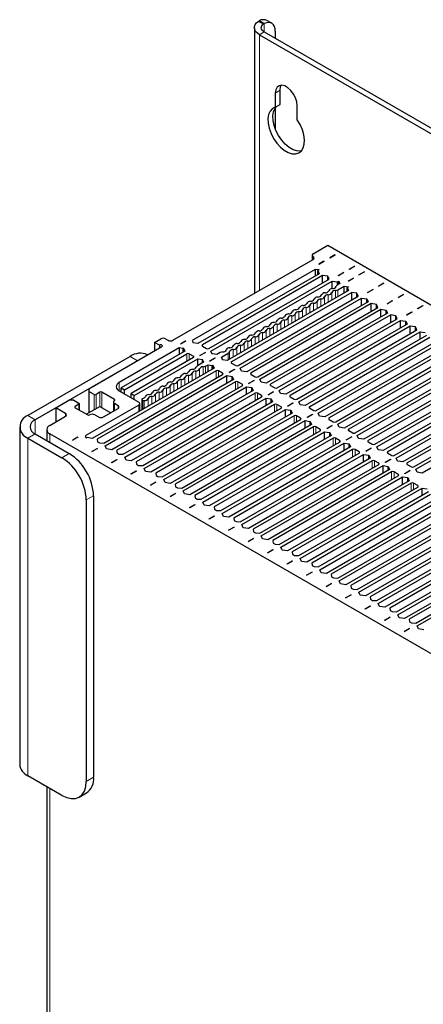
# Paper-space layout 'Blatt2' of a CAD drawing. Header units: millimetres. Extents: x 5 to 418, y 2 to 292.
# Tile 76 of 87: x 242 to 265, y 200 to 257. Entities that reach past the tile are written whole.
import ezdxf

# ---------------------------------------------------------------- set-up
doc = ezdxf.new("R2010")
doc.units = ezdxf.units.MM

psp = doc.layouts.new('Blatt2')

# ---------------------------------------------------------------- linework, layer by layer
at = {"color": 7, "linetype": 'Continuous', "lineweight": 25}
for p, q in [((255.243, 256.627), (255.243, 241.214)), ((255.469, 256.992), (255.536, 257.031)), ((255.779, 256.846), (255.469, 256.992)), ((255.819, 256.868), (255.536, 257.031)), ((255.779, 256.846), (255.819, 256.868)), ((256.248, 256.881), (255.966, 257.044)), ((255.536, 256.219), (309.559, 225.032)), ((255.819, 256.382), (309.842, 225.195)), ((256.456, 256.423), (256.456, 256.015)), ((256.456, 252.83), (256.456, 252.014)), ((256.738, 252.177), (256.738, 252.993)), ((256.456, 252.014), (256.738, 252.177)), ((257.728, 251.279), (257.728, 252.095)), ((256.456, 251.971), (256.456, 250.749)), ((258.648, 243.506), (259.496, 243.996)), ((259.496, 243.996), (305.6, 217.381)), ((259.917, 243.438), (259.613, 243.263)), ((259.931, 243.43), (259.627, 243.255)), ((259.931, 243.43), (259.917, 243.438)), ((259.917, 243.438), (259.917, 243.422)), ((250.516, 238.485), (258.648, 243.179)), ((258.589, 243.424), (258.589, 243.145)), ((259.281, 243.071), (258.976, 242.895)), ((258.976, 242.895), (258.991, 242.887)), ((259.295, 243.063), (258.991, 242.887)), ((259.295, 243.063), (259.281, 243.071)), ((259.281, 243.071), (259.281, 243.055)), ((259.613, 243.263), (259.627, 243.255)), ((258.778, 242.601), (251.637, 238.479)), ((259.008, 242.35), (251.973, 238.289)), ((259.001, 242.567), (258.778, 242.601)), ((258.778, 242.601), (258.778, 242.218)), ((259.001, 242.567), (258.931, 242.526)), ((258.931, 242.526), (259.008, 242.35)), ((258.931, 242.306), (258.931, 242.526)), ((260.108, 242.242), (260.412, 242.418)), ((260.426, 242.41), (260.122, 242.234)), ((260.412, 242.418), (260.426, 242.41)), ((260.412, 242.401), (260.412, 242.418)), ((260.744, 242.61), (261.048, 242.785)), ((260.758, 242.602), (260.744, 242.61)), ((261.062, 242.777), (260.758, 242.602)), ((261.048, 242.785), (261.062, 242.777)), ((261.048, 242.769), (261.048, 242.785)), ((261.31, 242.283), (261.614, 242.459)), ((261.628, 242.45), (261.324, 242.275)), ((261.614, 242.459), (261.628, 242.45)), ((261.614, 242.442), (261.614, 242.459)), ((259.192, 242.244), (252.227, 238.224)), ((252.609, 238.003), (259.574, 242.024)), ((252.722, 237.856), (259.758, 241.918)), ((259.496, 242.199), (259.192, 242.244)), ((259.192, 241.803), (259.192, 242.244)), ((259.574, 242.024), (259.496, 242.199)), ((259.496, 241.979), (259.496, 242.199)), ((259.758, 241.918), (260.062, 241.873)), ((259.758, 241.482), (259.758, 241.918)), ((260.198, 241.772), (260.051, 241.687)), ((260.062, 241.873), (260.133, 241.914)), ((260.062, 241.693), (260.062, 241.873)), ((260.122, 242.234), (260.108, 242.242)), ((260.133, 241.914), (260.198, 241.772)), ((260.133, 241.734), (260.133, 241.914)), ((260.674, 241.916), (260.978, 242.091)), ((260.688, 241.908), (260.674, 241.916)), ((260.992, 242.083), (260.688, 241.908)), ((260.978, 242.091), (260.992, 242.083)), ((260.978, 242.075), (260.978, 242.091)), ((261.324, 242.275), (261.31, 242.283)), ((262.441, 241.63), (262.745, 241.806)), ((262.759, 241.797), (262.455, 241.622)), ((262.745, 241.806), (262.759, 241.797)), ((262.745, 241.789), (262.745, 241.806)), ((260.705, 241.371), (253.67, 237.309)), ((260.889, 241.265), (253.924, 237.244)), ((260.093, 241.417), (260.453, 241.625)), ((260.453, 241.625), (260.698, 241.587)), ((260.453, 241.225), (260.453, 241.625)), ((260.698, 241.587), (260.628, 241.546)), ((260.628, 241.546), (260.705, 241.371)), ((260.628, 241.326), (260.628, 241.546)), ((261.193, 241.22), (260.889, 241.265)), ((260.889, 240.824), (260.889, 241.265)), ((261.271, 241.044), (261.193, 241.22)), ((261.193, 240.999), (261.193, 241.22)), ((261.805, 241.263), (262.109, 241.438)), ((261.819, 241.254), (261.805, 241.263)), ((262.123, 241.43), (261.819, 241.254)), ((262.109, 241.438), (262.123, 241.43)), ((262.109, 241.422), (262.109, 241.438)), ((262.455, 241.622), (262.441, 241.63)), ((263.573, 240.977), (263.877, 241.152)), ((263.891, 241.144), (263.587, 240.969)), ((263.877, 241.152), (263.891, 241.144)), ((263.877, 241.136), (263.877, 241.152)), ((254.306, 237.023), (261.271, 241.044)), ((254.419, 236.876), (261.455, 240.938)), ((261.837, 240.718), (254.801, 236.656)), ((262.021, 240.612), (255.056, 236.591)), ((261.455, 240.938), (261.759, 240.893)), ((261.455, 240.497), (261.455, 240.938)), ((261.759, 240.893), (261.837, 240.718)), ((261.759, 240.673), (261.759, 240.893)), ((262.325, 240.567), (262.021, 240.612)), ((262.021, 240.171), (262.021, 240.612)), ((262.936, 240.609), (263.24, 240.785)), ((262.95, 240.601), (262.936, 240.609)), ((263.254, 240.777), (262.95, 240.601)), ((263.24, 240.785), (263.254, 240.777)), ((263.24, 240.769), (263.24, 240.785)), ((263.587, 240.969), (263.573, 240.977)), ((255.437, 236.37), (262.402, 240.391)), ((255.551, 236.223), (262.586, 240.285)), ((262.968, 240.065), (255.932, 236.003)), ((262.402, 240.391), (262.325, 240.567)), ((262.325, 240.346), (262.325, 240.567)), ((262.586, 240.285), (262.89, 240.24)), ((262.586, 239.844), (262.586, 240.285)), ((262.89, 240.24), (262.968, 240.065)), ((262.89, 240.02), (262.89, 240.24)), ((264.068, 239.956), (264.372, 240.132)), ((264.386, 240.124), (264.082, 239.948)), ((264.372, 240.132), (264.386, 240.124)), ((264.372, 240.116), (264.372, 240.132)), ((264.704, 240.324), (265.008, 240.499)), ((264.718, 240.316), (264.704, 240.324)), ((265.022, 240.491), (264.718, 240.316)), ((265.008, 240.499), (265.022, 240.491)), ((265.008, 240.483), (265.008, 240.499)), ((263.152, 239.958), (256.187, 235.938)), ((256.569, 235.717), (263.534, 239.738)), ((256.682, 235.57), (263.718, 239.632)), ((263.456, 239.913), (263.152, 239.958)), ((263.152, 239.518), (263.152, 239.958)), ((263.534, 239.738), (263.456, 239.913)), ((263.456, 239.693), (263.456, 239.913)), ((263.718, 239.632), (264.022, 239.587)), ((263.718, 239.191), (263.718, 239.632)), ((264.022, 239.587), (264.099, 239.411)), ((264.022, 239.366), (264.022, 239.587)), ((264.082, 239.948), (264.068, 239.956)), ((264.099, 239.411), (257.064, 235.35)), ((264.283, 239.305), (257.318, 235.284)), ((257.7, 235.064), (264.665, 239.085)), ((257.813, 234.917), (264.849, 238.979)), ((264.587, 239.26), (264.283, 239.305)), ((264.283, 238.864), (264.283, 239.305)), ((264.665, 239.085), (264.587, 239.26)), ((264.587, 239.04), (264.587, 239.26)), ((264.849, 238.979), (265.153, 238.934)), ((264.849, 238.538), (264.849, 238.979)), ((249.455, 238.362), (249.809, 238.566)), ((249.738, 238.199), (249.455, 238.362)), ((249.455, 238.362), (249.455, 237.872)), ((250.092, 238.566), (250.233, 238.485)), ((251.255, 238.438), (250.951, 238.262)), ((251.269, 238.43), (250.965, 238.254)), ((251.269, 238.43), (251.255, 238.438)), ((251.255, 238.438), (251.255, 238.421)), ((251.637, 238.479), (251.697, 238.35)), ((251.697, 238.35), (251.669, 238.334)), ((251.973, 238.289), (251.669, 238.334)), ((251.697, 238.35), (251.697, 238.33)), ((265.231, 238.758), (258.195, 234.697)), ((265.415, 238.652), (258.45, 234.631)), ((258.832, 234.411), (265.797, 238.432)), ((258.945, 234.264), (265.98, 238.326)), ((245.651, 235.676), (249.88, 238.117)), ((250.88, 238.042), (247.405, 236.036)), ((251.209, 237.848), (247.525, 235.721)), ((249.738, 238.199), (249.738, 238.036)), ((251.103, 238.007), (250.88, 238.042)), ((250.88, 238.042), (250.88, 237.658)), ((250.951, 238.262), (250.965, 238.254)), ((251.131, 238.023), (251.103, 238.007)), ((251.103, 238.007), (251.103, 237.787)), ((251.131, 238.023), (251.209, 237.848)), ((251.131, 237.803), (251.131, 238.023)), ((252.082, 237.609), (252.386, 237.785)), ((252.4, 237.777), (252.096, 237.601)), ((252.227, 238.142), (252.468, 238.003)), ((252.386, 237.785), (252.4, 237.777)), ((252.386, 237.768), (252.386, 237.785)), ((252.8, 237.681), (252.722, 237.856)), ((253.263, 237.768), (253.073, 237.659)), ((253.328, 237.512), (253.729, 237.744)), ((266.362, 238.105), (259.326, 234.044)), ((266.546, 237.999), (259.581, 233.978)), ((259.963, 233.758), (266.928, 237.779)), ((248.041, 237.546), (242.101, 234.117)), ((248.465, 237.301), (242.526, 233.872)), ((247.709, 235.615), (251.322, 237.701)), ((251.704, 237.481), (248.091, 235.395)), ((248.274, 235.289), (251.958, 237.415)), ((249.051, 237.639), (249.041, 237.645)), ((251.463, 237.701), (251.704, 237.562)), ((252.3, 237.212), (251.942, 237.006)), ((251.958, 237.415), (252.262, 237.37)), ((251.958, 237.015), (251.958, 237.415)), ((252.096, 237.601), (252.082, 237.609)), ((252.262, 237.37), (252.234, 237.354)), ((252.234, 237.354), (252.3, 237.212)), ((252.234, 237.174), (252.234, 237.354)), ((252.648, 237.283), (252.952, 237.458)), ((252.662, 237.274), (252.648, 237.283)), ((252.966, 237.45), (252.662, 237.274)), ((252.828, 237.697), (252.8, 237.681)), ((253.073, 237.659), (252.828, 237.697)), ((252.952, 237.458), (252.966, 237.45)), ((252.952, 237.442), (252.952, 237.458)), ((253.394, 237.37), (253.328, 237.512)), ((253.366, 237.354), (253.394, 237.37)), ((253.67, 237.309), (253.366, 237.354)), ((253.394, 237.35), (253.394, 237.37)), ((253.924, 237.162), (254.165, 237.023)), ((260.076, 233.611), (267.112, 237.672)), ((267.494, 237.452), (260.458, 233.39)), ((267.677, 237.346), (260.712, 233.325)), ((252.906, 236.868), (245.842, 232.79)), ((253.019, 236.721), (246.125, 232.741)), ((252.411, 236.983), (252.555, 237.065)), ((252.555, 237.065), (252.8, 237.027)), ((252.555, 236.666), (252.555, 237.065)), ((252.8, 237.027), (252.828, 237.044)), ((252.8, 236.807), (252.8, 237.027)), ((252.828, 237.044), (252.906, 236.868)), ((252.828, 236.823), (252.828, 237.044)), ((253.401, 236.583), (253.161, 236.721)), ((253.779, 236.629), (254.083, 236.805)), ((253.793, 236.621), (253.779, 236.629)), ((254.097, 236.797), (253.793, 236.621)), ((254.083, 236.805), (254.097, 236.797)), ((254.083, 236.789), (254.083, 236.805)), ((254.497, 236.701), (254.419, 236.876)), ((254.801, 236.656), (254.497, 236.701)), ((261.094, 233.105), (268.059, 237.125)), ((261.207, 232.958), (268.243, 237.019)), ((268.625, 236.799), (261.589, 232.737)), ((268.809, 236.693), (261.844, 232.672)), ((246.507, 232.521), (253.401, 236.501)), ((246.591, 232.358), (253.655, 236.436)), ((254.037, 236.215), (246.973, 232.137)), ((254.15, 236.068), (247.256, 232.088)), ((253.655, 236.436), (253.96, 236.391)), ((253.655, 235.995), (253.655, 236.436)), ((253.96, 236.391), (254.037, 236.215)), ((253.96, 236.17), (253.96, 236.391)), ((254.532, 235.929), (254.292, 236.068)), ((254.911, 235.976), (255.215, 236.152)), ((255.229, 236.144), (254.925, 235.968)), ((255.056, 236.509), (255.296, 236.37)), ((255.215, 236.152), (255.229, 236.144)), ((255.215, 236.136), (255.215, 236.152)), ((255.628, 236.048), (255.551, 236.223)), ((255.932, 236.003), (255.628, 236.048)), ((262.226, 232.452), (269.191, 236.472)), ((262.339, 232.305), (269.374, 236.366)), ((269.756, 236.146), (262.721, 232.084)), ((269.94, 236.04), (262.975, 232.019)), ((245.651, 235.676), (245.651, 235.513)), ((245.948, 235.342), (245.651, 235.513)), ((245.651, 235.513), (245.651, 234.288)), ((246.287, 235.472), (246.061, 235.342)), ((247.136, 235.048), (246.401, 235.472)), ((247.405, 235.546), (248.536, 234.893)), ((247.525, 235.721), (247.709, 235.615)), ((247.525, 235.476), (247.525, 235.721)), ((247.638, 231.868), (254.532, 235.848)), ((247.709, 235.37), (247.709, 235.615)), ((247.723, 231.705), (254.787, 235.782)), ((255.169, 235.562), (248.105, 231.484)), ((254.787, 235.782), (255.091, 235.738)), ((254.787, 235.342), (254.787, 235.782)), ((254.925, 235.968), (254.911, 235.976)), ((255.091, 235.738), (255.169, 235.562)), ((255.091, 235.517), (255.091, 235.738)), ((256.042, 235.323), (256.346, 235.499)), ((256.36, 235.491), (256.056, 235.315)), ((256.187, 235.856), (256.427, 235.717)), ((256.346, 235.499), (256.36, 235.491)), ((256.346, 235.482), (256.346, 235.499)), ((256.76, 235.395), (256.682, 235.57)), ((263.357, 231.798), (270.322, 235.819)), ((263.47, 231.651), (270.506, 235.713)), ((270.888, 235.493), (263.852, 231.431)), ((243.728, 234.566), (244.491, 235.007)), ((244.774, 235.007), (244.491, 235.007)), ((244.774, 235.007), (245.071, 234.835)), ((247.063, 234.893), (247.063, 234.369)), ((247.122, 234.974), (247.136, 234.982)), ((248.091, 235.395), (248.274, 235.289)), ((248.091, 235.15), (248.091, 235.395)), ((248.274, 235.044), (248.274, 235.289)), ((255.282, 235.415), (248.388, 231.435)), ((248.724, 235.053), (248.724, 234.454)), ((248.753, 235.012), (248.778, 234.998)), ((248.769, 231.215), (255.664, 235.195)), ((248.854, 231.051), (255.918, 235.129)), ((256.3, 234.909), (249.236, 230.831)), ((255.664, 235.276), (255.423, 235.415)), ((255.918, 235.129), (256.222, 235.084)), ((255.918, 234.688), (255.918, 235.129)), ((256.056, 235.315), (256.042, 235.323)), ((256.222, 235.084), (256.3, 234.909)), ((256.222, 234.864), (256.222, 235.084)), ((257.064, 235.35), (256.76, 235.395)), ((257.318, 235.203), (257.559, 235.064)), ((257.891, 234.742), (257.813, 234.917)), ((271.072, 235.387), (264.107, 231.366)), ((264.488, 231.145), (271.453, 235.166)), ((264.601, 230.998), (271.637, 235.06)), ((244.293, 234.239), (243.728, 234.566)), ((243.728, 234.566), (243.728, 233.75)), ((245.071, 234.77), (244.845, 234.639)), ((244.845, 234.574), (245.58, 234.15)), ((245.095, 234.43), (245.095, 234.803)), ((248.536, 234.729), (245.436, 232.94)), ((245.496, 234.199), (246.273, 234.648)), ((246.273, 234.648), (246.91, 234.28)), ((246.485, 234.035), (247.334, 234.525)), ((247.334, 234.688), (247.122, 234.811)), ((248.595, 234.379), (248.595, 234.811)), ((256.413, 234.762), (249.519, 230.782)), ((249.901, 230.562), (256.795, 234.542)), ((249.986, 230.398), (257.05, 234.476)), ((256.795, 234.623), (256.555, 234.762)), ((257.05, 234.476), (257.354, 234.431)), ((257.05, 234.035), (257.05, 234.476)), ((257.173, 234.67), (257.477, 234.846)), ((257.187, 234.662), (257.173, 234.67)), ((257.492, 234.837), (257.187, 234.662)), ((257.354, 234.431), (257.431, 234.256)), ((257.354, 234.211), (257.354, 234.431)), ((257.477, 234.846), (257.492, 234.837)), ((257.477, 234.829), (257.477, 234.846)), ((258.195, 234.697), (257.891, 234.742)), ((258.45, 234.55), (258.69, 234.411)), ((272.019, 234.84), (264.983, 230.778)), ((243.374, 233.546), (244.293, 234.076)), ((245.693, 234.15), (245.708, 234.158)), ((245.99, 234.158), (246.203, 234.035)), ((257.431, 234.256), (250.367, 230.178)), ((257.545, 234.109), (250.65, 230.129)), ((251.032, 229.908), (257.926, 233.888)), ((251.117, 229.745), (258.181, 233.823)), ((257.926, 233.97), (257.686, 234.109)), ((258.181, 233.823), (258.485, 233.778)), ((258.181, 233.382), (258.181, 233.823)), ((258.305, 234.017), (258.609, 234.193)), ((258.319, 234.009), (258.305, 234.017)), ((258.623, 234.184), (258.319, 234.009)), ((258.485, 233.778), (258.563, 233.603)), ((258.485, 233.558), (258.485, 233.778)), ((258.609, 234.193), (258.623, 234.184)), ((258.609, 234.176), (258.609, 234.193)), ((259.022, 234.088), (258.945, 234.264)), ((259.326, 234.044), (259.022, 234.088)), ((259.581, 233.897), (259.821, 233.758)), ((241.633, 233.464), (241.633, 213.867)), ((243.198, 233.301), (243.198, 232.667)), ((258.563, 233.603), (251.499, 229.525)), ((258.676, 233.456), (251.782, 229.476)), ((252.163, 229.255), (259.058, 233.235)), ((252.248, 229.092), (259.312, 233.17)), ((259.058, 233.317), (258.817, 233.456)), ((259.312, 233.17), (259.616, 233.125)), ((259.312, 232.729), (259.312, 233.17)), ((259.436, 233.364), (259.74, 233.539)), ((259.45, 233.356), (259.436, 233.364)), ((259.754, 233.531), (259.45, 233.356)), ((259.74, 233.539), (259.754, 233.531)), ((259.74, 233.523), (259.74, 233.539)), ((260.154, 233.435), (260.076, 233.611)), ((260.458, 233.39), (260.154, 233.435)), ((260.712, 233.243), (260.953, 233.105)), ((242.101, 232.811), (244.081, 231.668)), ((242.526, 233.056), (244.506, 231.913)), ((286.649, 208.074), (243.374, 233.056)), ((244.997, 232.866), (244.693, 232.69)), ((244.693, 232.69), (244.707, 232.682)), ((245.011, 232.858), (244.707, 232.682)), ((245.011, 232.858), (244.997, 232.866)), ((244.997, 232.866), (244.997, 232.85)), ((245.436, 232.94), (245.495, 232.811)), ((245.538, 232.835), (245.495, 232.811)), ((245.842, 232.79), (245.538, 232.835)), ((246.125, 232.741), (246.146, 232.598)), ((246.146, 232.598), (246.259, 232.533)), ((259.694, 232.95), (252.63, 228.872)), ((259.807, 232.803), (252.913, 228.823)), ((253.295, 228.602), (260.189, 232.582)), ((259.616, 233.125), (259.694, 232.95)), ((259.616, 232.905), (259.616, 233.125)), ((260.189, 232.664), (259.949, 232.803)), ((260.567, 232.711), (260.872, 232.886)), ((260.582, 232.703), (260.567, 232.711)), ((260.886, 232.878), (260.582, 232.703)), ((260.872, 232.886), (260.886, 232.878)), ((260.872, 232.87), (260.872, 232.886)), ((261.285, 232.782), (261.207, 232.958)), ((261.589, 232.737), (261.285, 232.782)), ((261.844, 232.59), (262.084, 232.452)), ((245.824, 232.037), (246.128, 232.213)), ((245.838, 232.029), (245.824, 232.037)), ((246.142, 232.205), (245.838, 232.029)), ((246.128, 232.213), (246.142, 232.205)), ((246.128, 232.196), (246.128, 232.213)), ((246.259, 232.533), (246.507, 232.521)), ((246.669, 232.182), (246.591, 232.358)), ((246.973, 232.137), (246.669, 232.182)), ((247.256, 232.088), (247.277, 231.945)), ((253.38, 228.439), (260.444, 232.517)), ((260.826, 232.296), (253.762, 228.218)), ((260.939, 232.149), (254.044, 228.169)), ((260.444, 232.517), (260.748, 232.472)), ((260.444, 232.076), (260.444, 232.517)), ((260.748, 232.472), (260.826, 232.296)), ((260.748, 232.251), (260.748, 232.472)), ((261.321, 232.011), (261.08, 232.149)), ((261.699, 232.058), (262.003, 232.233)), ((261.713, 232.049), (261.699, 232.058)), ((262.017, 232.225), (261.713, 232.049)), ((262.003, 232.233), (262.017, 232.225)), ((262.003, 232.217), (262.003, 232.233)), ((262.417, 232.129), (262.339, 232.305)), ((262.721, 232.084), (262.417, 232.129)), ((246.956, 231.384), (247.26, 231.56)), ((247.274, 231.551), (246.97, 231.376)), ((247.26, 231.56), (247.274, 231.551)), ((247.26, 231.543), (247.26, 231.56)), ((247.277, 231.945), (247.391, 231.88)), ((247.391, 231.88), (247.638, 231.868)), ((247.801, 231.529), (247.723, 231.705)), ((248.105, 231.484), (247.801, 231.529)), ((248.388, 231.435), (248.409, 231.292)), ((254.426, 227.949), (261.321, 231.929)), ((254.511, 227.786), (261.575, 231.864)), ((261.957, 231.643), (254.893, 227.565)), ((262.07, 231.496), (255.176, 227.516)), ((261.575, 231.864), (261.879, 231.819)), ((261.575, 231.423), (261.575, 231.864)), ((261.879, 231.819), (261.957, 231.643)), ((261.879, 231.598), (261.879, 231.819)), ((262.452, 231.358), (262.211, 231.496)), ((262.83, 231.404), (263.134, 231.58)), ((263.148, 231.572), (262.844, 231.396)), ((262.975, 231.937), (263.216, 231.798)), ((263.134, 231.58), (263.148, 231.572)), ((263.134, 231.564), (263.134, 231.58)), ((263.548, 231.476), (263.47, 231.651)), ((263.852, 231.431), (263.548, 231.476)), ((246.97, 231.376), (246.956, 231.384)), ((248.087, 230.731), (248.391, 230.906)), ((248.405, 230.898), (248.101, 230.723)), ((248.391, 230.906), (248.405, 230.898)), ((248.391, 230.89), (248.391, 230.906)), ((248.409, 231.292), (248.522, 231.227)), ((248.522, 231.227), (248.769, 231.215)), ((248.932, 230.876), (248.854, 231.051)), ((249.236, 230.831), (248.932, 230.876)), ((255.558, 227.296), (262.452, 231.276)), ((255.642, 227.133), (262.706, 231.211)), ((263.088, 230.99), (256.024, 226.912)), ((262.706, 231.211), (263.011, 231.166)), ((262.706, 230.77), (262.706, 231.211)), ((262.844, 231.396), (262.83, 231.404)), ((263.011, 231.166), (263.088, 230.99)), ((263.011, 230.945), (263.011, 231.166)), ((263.962, 230.751), (264.266, 230.927)), ((264.28, 230.919), (263.976, 230.743)), ((264.107, 231.284), (264.347, 231.145)), ((264.266, 230.927), (264.28, 230.919)), ((264.266, 230.911), (264.266, 230.927)), ((264.679, 230.823), (264.601, 230.998)), ((248.101, 230.723), (248.087, 230.731)), ((249.519, 230.782), (249.54, 230.639)), ((249.54, 230.639), (249.653, 230.574)), ((249.653, 230.574), (249.901, 230.562)), ((250.063, 230.223), (249.986, 230.398)), ((263.201, 230.843), (256.307, 226.863)), ((256.689, 226.643), (263.583, 230.623)), ((256.774, 226.479), (263.838, 230.557)), ((264.22, 230.337), (257.156, 226.259)), ((263.583, 230.704), (263.343, 230.843)), ((263.838, 230.557), (264.142, 230.513)), ((263.838, 230.117), (263.838, 230.557)), ((263.976, 230.743), (263.962, 230.751)), ((264.142, 230.513), (264.22, 230.337)), ((264.142, 230.292), (264.142, 230.513)), ((264.983, 230.778), (264.679, 230.823)), ((249.218, 230.078), (249.522, 230.253)), ((249.233, 230.07), (249.218, 230.078)), ((249.537, 230.245), (249.233, 230.07)), ((249.522, 230.253), (249.537, 230.245)), ((249.522, 230.237), (249.522, 230.253)), ((250.367, 230.178), (250.063, 230.223)), ((250.65, 230.129), (250.671, 229.986)), ((250.671, 229.986), (250.785, 229.921)), ((250.785, 229.921), (251.032, 229.908)), ((251.195, 229.57), (251.117, 229.745)), ((264.333, 230.19), (257.439, 226.21)), ((257.82, 225.99), (264.715, 229.97)), ((257.905, 225.826), (264.969, 229.904)), ((264.715, 230.051), (264.474, 230.19)), ((264.969, 229.904), (265.273, 229.859)), ((264.969, 229.463), (264.969, 229.904)), ((245.495, 229.218), (245.495, 212.887)), ((245.92, 229.463), (245.92, 213.132)), ((250.35, 229.425), (250.654, 229.6)), ((250.364, 229.417), (250.35, 229.425)), ((250.668, 229.592), (250.364, 229.417)), ((250.654, 229.6), (250.668, 229.592)), ((250.654, 229.584), (250.654, 229.6)), ((251.499, 229.525), (251.195, 229.57)), ((251.782, 229.476), (251.803, 229.333)), ((251.803, 229.333), (251.916, 229.268)), ((251.916, 229.268), (252.163, 229.255)), ((265.351, 229.684), (258.287, 225.606)), ((265.464, 229.537), (258.57, 225.557)), ((258.952, 225.337), (265.846, 229.317)), ((259.037, 225.173), (266.101, 229.251)), ((251.481, 228.772), (251.785, 228.947)), ((251.495, 228.763), (251.481, 228.772)), ((251.799, 228.939), (251.495, 228.763)), ((251.785, 228.947), (251.799, 228.939)), ((251.785, 228.931), (251.785, 228.947)), ((252.326, 228.916), (252.248, 229.092)), ((252.63, 228.872), (252.326, 228.916)), ((252.913, 228.823), (252.934, 228.68)), ((252.934, 228.68), (253.047, 228.614)), ((253.047, 228.614), (253.295, 228.602)), ((266.482, 229.031), (259.418, 224.953)), ((266.596, 228.884), (259.701, 224.904)), ((260.083, 224.683), (266.977, 228.663)), ((260.168, 224.52), (267.232, 228.598)), ((252.613, 228.118), (252.917, 228.294)), ((252.627, 228.11), (252.613, 228.118)), ((252.931, 228.286), (252.627, 228.11)), ((252.917, 228.294), (252.931, 228.286)), ((252.917, 228.278), (252.917, 228.294)), ((253.457, 228.263), (253.38, 228.439)), ((253.762, 228.218), (253.457, 228.263)), ((254.044, 228.169), (254.066, 228.027)), ((254.066, 228.027), (254.179, 227.961)), ((267.614, 228.378), (260.55, 224.3)), ((267.727, 228.231), (260.833, 224.251)), ((261.214, 224.03), (268.109, 228.01)), ((253.744, 227.465), (254.048, 227.641)), ((253.758, 227.457), (253.744, 227.465)), ((254.062, 227.633), (253.758, 227.457)), ((254.048, 227.641), (254.062, 227.633)), ((254.048, 227.625), (254.048, 227.641)), ((254.179, 227.961), (254.426, 227.949)), ((254.589, 227.61), (254.511, 227.786)), ((254.893, 227.565), (254.589, 227.61)), ((255.176, 227.516), (255.197, 227.373)), ((261.299, 223.867), (268.363, 227.945)), ((268.745, 227.725), (261.681, 223.647)), ((268.858, 227.578), (261.964, 223.598)), ((254.875, 226.812), (255.179, 226.988)), ((255.193, 226.98), (254.889, 226.804)), ((255.179, 226.988), (255.193, 226.98)), ((255.179, 226.971), (255.179, 226.988)), ((255.197, 227.373), (255.31, 227.308)), ((255.31, 227.308), (255.558, 227.296)), ((255.72, 226.957), (255.642, 227.133)), ((256.024, 226.912), (255.72, 226.957)), ((256.307, 226.863), (256.328, 226.72)), ((262.346, 223.377), (269.24, 227.357)), ((262.431, 223.214), (269.495, 227.292)), ((269.877, 227.071), (262.813, 222.993)), ((269.99, 226.924), (263.095, 222.944)), ((254.889, 226.804), (254.875, 226.812)), ((256.007, 226.159), (256.311, 226.335)), ((256.325, 226.326), (256.021, 226.151)), ((256.311, 226.335), (256.325, 226.326)), ((256.311, 226.318), (256.311, 226.335)), ((256.328, 226.72), (256.441, 226.655)), ((256.441, 226.655), (256.689, 226.643)), ((256.852, 226.304), (256.774, 226.479)), ((257.156, 226.259), (256.852, 226.304)), ((263.477, 222.724), (270.371, 226.704)), ((263.562, 222.561), (270.626, 226.639)), ((271.008, 226.418), (263.944, 222.34)), ((256.021, 226.151), (256.007, 226.159)), ((257.439, 226.21), (257.46, 226.067)), ((257.46, 226.067), (257.573, 226.002)), ((257.573, 226.002), (257.82, 225.99)), ((257.983, 225.651), (257.905, 225.826)), ((271.121, 226.271), (264.227, 222.291)), ((264.609, 222.071), (271.503, 226.051)), ((264.693, 221.908), (271.757, 225.986)), ((257.138, 225.506), (257.442, 225.681)), ((257.152, 225.498), (257.138, 225.506)), ((257.456, 225.673), (257.152, 225.498)), ((257.442, 225.681), (257.456, 225.673)), ((257.442, 225.665), (257.442, 225.681)), ((258.287, 225.606), (257.983, 225.651)), ((258.57, 225.557), (258.591, 225.414)), ((258.591, 225.414), (258.704, 225.349)), ((258.704, 225.349), (258.952, 225.337)), ((259.114, 224.998), (259.037, 225.173)), ((258.269, 224.853), (258.573, 225.028)), ((258.284, 224.845), (258.269, 224.853)), ((258.588, 225.02), (258.284, 224.845)), ((258.573, 225.028), (258.588, 225.02)), ((258.573, 225.012), (258.573, 225.028)), ((259.418, 224.953), (259.114, 224.998)), ((259.701, 224.904), (259.722, 224.761)), ((259.722, 224.761), (259.836, 224.696)), ((259.836, 224.696), (260.083, 224.683)), ((259.401, 224.2), (259.705, 224.375)), ((259.415, 224.192), (259.401, 224.2)), ((259.719, 224.367), (259.415, 224.192)), ((259.705, 224.375), (259.719, 224.367)), ((259.705, 224.359), (259.705, 224.375)), ((260.246, 224.345), (260.168, 224.52)), ((260.55, 224.3), (260.246, 224.345)), ((260.833, 224.251), (260.854, 224.108)), ((260.854, 224.108), (260.967, 224.043)), ((260.967, 224.043), (261.214, 224.03)), ((260.532, 223.547), (260.836, 223.722)), ((260.546, 223.538), (260.532, 223.547)), ((260.85, 223.714), (260.546, 223.538)), ((260.836, 223.722), (260.85, 223.714)), ((260.836, 223.706), (260.836, 223.722)), ((261.377, 223.691), (261.299, 223.867)), ((261.681, 223.647), (261.377, 223.691)), ((261.964, 223.598), (261.985, 223.455)), ((261.985, 223.455), (262.098, 223.389)), ((261.663, 222.893), (261.968, 223.069)), ((261.678, 222.885), (261.663, 222.893)), ((261.982, 223.061), (261.678, 222.885)), ((261.968, 223.069), (261.982, 223.061)), ((261.968, 223.053), (261.968, 223.069)), ((262.098, 223.389), (262.346, 223.377)), ((262.508, 223.038), (262.431, 223.214)), ((262.813, 222.993), (262.508, 223.038)), ((263.095, 222.944), (263.117, 222.802)), ((262.795, 222.24), (263.099, 222.416)), ((263.113, 222.408), (262.809, 222.232)), ((263.099, 222.416), (263.113, 222.408)), ((263.099, 222.399), (263.099, 222.416)), ((263.117, 222.802), (263.23, 222.736)), ((263.23, 222.736), (263.477, 222.724)), ((263.64, 222.385), (263.562, 222.561)), ((263.944, 222.34), (263.64, 222.385)), ((264.227, 222.291), (264.248, 222.148)), ((262.809, 222.232), (262.795, 222.24)), ((263.926, 221.587), (264.23, 221.763)), ((264.244, 221.755), (263.94, 221.579)), ((264.23, 221.763), (264.244, 221.755)), ((264.23, 221.746), (264.23, 221.763)), ((264.248, 222.148), (264.361, 222.083)), ((264.361, 222.083), (264.609, 222.071)), ((264.771, 221.732), (264.693, 221.908)), ((265.075, 221.687), (264.771, 221.732)), ((263.94, 221.579), (263.926, 221.587)), ((244.081, 212.071), (242.101, 213.214)), ((243.198, 212.58), (243.198, 156.729)), ((245.081, 211.972), (245.505, 212.217))]:
    psp.add_line(p, q, dxfattribs=at)
at = {"color": 7, "linetype": 'Continuous', "lineweight": 18}
for p, q in [((255.819, 256.382), (255.819, 256.868)), ((255.536, 256.219), (255.819, 256.382)), ((255.536, 241.383), (255.536, 256.219)), ((256.456, 252.83), (256.738, 252.993)), ((258.648, 243.179), (258.648, 243.342)), ((259.74, 240.813), (259.74, 241.254)), ((259.952, 240.936), (259.952, 241.377)), ((260.093, 241.018), (260.093, 241.417)), ((258.679, 240.201), (258.679, 240.642)), ((258.891, 240.324), (258.891, 240.764)), ((259.103, 240.446), (259.103, 240.887)), ((259.315, 240.568), (259.315, 241.009)), ((259.528, 240.691), (259.528, 241.132)), ((257.618, 239.589), (257.618, 240.03)), ((257.831, 239.711), (257.831, 240.152)), ((258.043, 239.834), (258.043, 240.275)), ((258.255, 239.956), (258.255, 240.397)), ((258.467, 240.079), (258.467, 240.519)), ((256.77, 239.099), (256.77, 239.54)), ((256.982, 239.221), (256.982, 239.662)), ((257.194, 239.344), (257.194, 239.785)), ((257.406, 239.466), (257.406, 239.907)), ((255.709, 238.487), (255.709, 238.927)), ((255.921, 238.609), (255.921, 239.05)), ((256.134, 238.732), (256.134, 239.172)), ((256.346, 238.854), (256.346, 239.295)), ((256.558, 238.976), (256.558, 239.417)), ((254.649, 237.874), (254.649, 238.315)), ((254.861, 237.997), (254.861, 238.438)), ((255.073, 238.119), (255.073, 238.56)), ((255.285, 238.242), (255.285, 238.683)), ((255.497, 238.364), (255.497, 238.805)), ((252.227, 238.142), (252.227, 238.224)), ((253.729, 237.344), (253.729, 237.744)), ((253.8, 237.384), (253.8, 237.825)), ((254.012, 237.507), (254.012, 237.948)), ((254.224, 237.629), (254.224, 238.07)), ((254.436, 237.752), (254.436, 238.193)), ((248.465, 237.301), (248.041, 237.546)), ((251.322, 237.26), (251.322, 237.701)), ((251.463, 237.342), (251.463, 237.701)), ((251.704, 237.481), (251.704, 237.562)), ((253.924, 237.162), (253.924, 237.244)), ((251.633, 236.134), (251.633, 236.574)), ((251.845, 236.256), (251.845, 236.697)), ((252.057, 236.378), (252.057, 236.819)), ((252.27, 236.501), (252.27, 236.942)), ((252.411, 236.583), (252.411, 236.983)), ((253.019, 236.28), (253.019, 236.721)), ((253.161, 236.362), (253.161, 236.721)), ((253.401, 236.501), (253.401, 236.583)), ((255.056, 236.509), (255.056, 236.591)), ((247.405, 236.036), (247.405, 235.546)), ((250.785, 235.644), (250.785, 236.085)), ((250.997, 235.766), (250.997, 236.207)), ((251.209, 235.889), (251.209, 236.329)), ((251.421, 236.011), (251.421, 236.452)), ((254.15, 235.627), (254.15, 236.068)), ((254.292, 235.709), (254.292, 236.068)), ((246.287, 234.639), (246.287, 235.472)), ((246.401, 235.472), (246.401, 234.574)), ((249.724, 235.031), (249.724, 235.472)), ((249.936, 235.154), (249.936, 235.595)), ((250.148, 235.276), (250.148, 235.717)), ((250.36, 235.399), (250.36, 235.84)), ((250.572, 235.521), (250.572, 235.962)), ((254.532, 235.848), (254.532, 235.929)), ((256.187, 235.856), (256.187, 235.938)), ((245.948, 234.46), (245.948, 235.342)), ((246.061, 235.342), (246.061, 234.525)), ((247.136, 234.982), (247.136, 235.048)), ((248.753, 234.471), (248.753, 235.012)), ((248.778, 234.485), (248.778, 234.998)), ((248.853, 234.529), (248.853, 234.981)), ((249.088, 234.664), (249.088, 235.105)), ((249.3, 234.786), (249.3, 235.227)), ((249.512, 234.909), (249.512, 235.35)), ((255.282, 234.974), (255.282, 235.415)), ((255.423, 235.056), (255.423, 235.415)), ((255.664, 235.195), (255.664, 235.276)), ((257.318, 235.203), (257.318, 235.284)), ((244.845, 234.639), (244.845, 234.574)), ((245.071, 234.444), (245.071, 234.77)), ((247.122, 234.811), (247.122, 234.403)), ((247.334, 234.525), (247.334, 234.688)), ((248.536, 234.346), (248.536, 234.729)), ((256.413, 234.321), (256.413, 234.762)), ((256.555, 234.403), (256.555, 234.762)), ((256.795, 234.542), (256.795, 234.623)), ((258.45, 234.55), (258.45, 234.631)), ((242.526, 233.872), (242.101, 234.117)), ((242.526, 233.056), (242.526, 233.872)), ((244.293, 234.076), (244.293, 234.239)), ((257.545, 233.668), (257.545, 234.109)), ((257.686, 233.75), (257.686, 234.109)), ((257.926, 233.888), (257.926, 233.97)), ((259.581, 233.897), (259.581, 233.978)), ((258.676, 233.015), (258.676, 233.456)), ((258.817, 233.096), (258.817, 233.456)), ((259.058, 233.235), (259.058, 233.317)), ((260.712, 233.243), (260.712, 233.325)), ((242.526, 233.056), (242.101, 232.811)), ((242.101, 213.214), (242.101, 232.811)), ((243.374, 233.056), (243.374, 232.566)), ((259.807, 232.362), (259.807, 232.803)), ((259.949, 232.443), (259.949, 232.803)), ((260.189, 232.582), (260.189, 232.664)), ((261.844, 232.59), (261.844, 232.672)), ((260.939, 231.709), (260.939, 232.149)), ((261.08, 231.79), (261.08, 232.149)), ((261.321, 231.929), (261.321, 232.011)), ((262.975, 231.937), (262.975, 232.019)), ((244.081, 231.668), (244.506, 231.913)), ((262.07, 231.055), (262.07, 231.496)), ((262.211, 231.137), (262.211, 231.496)), ((262.452, 231.276), (262.452, 231.358)), ((264.107, 231.284), (264.107, 231.366)), ((263.201, 230.402), (263.201, 230.843)), ((263.343, 230.484), (263.343, 230.843)), ((263.583, 230.623), (263.583, 230.704)), ((264.333, 229.749), (264.333, 230.19)), ((264.474, 229.831), (264.474, 230.19)), ((264.715, 229.97), (264.715, 230.051)), ((245.92, 229.463), (245.495, 229.218)), ((245.495, 212.887), (245.92, 213.132)), ((243.374, 212.479), (243.374, 156.628))]:
    psp.add_line(p, q, dxfattribs=at)
at = {"color": 7, "linetype": 'Continuous', "lineweight": 25, "flags": 128}
for points in [[(255.536, 256.219), (255.419, 256.3), (255.329, 256.393), (255.271, 256.493), (255.245, 256.598), (255.252, 256.704), (255.294, 256.807), (255.367, 256.904), (255.469, 256.992)], [(255.819, 256.382), (255.749, 256.431), (255.695, 256.486), (255.66, 256.547), (255.644, 256.61), (255.649, 256.673), (255.674, 256.735), (255.717, 256.793), (255.779, 256.846)], [(256.456, 256.423), (256.444, 256.565), (256.408, 256.689), (256.351, 256.79), (256.273, 256.865), (256.177, 256.911), (256.067, 256.927), (255.947, 256.913), (255.819, 256.868)], [(257.728, 252.095), (257.703, 252.317), (257.627, 252.551), (257.509, 252.778), (257.356, 252.979), (257.183, 253.138), (257.001, 253.243), (256.828, 253.284), (256.675, 253.259), (256.557, 253.169), (256.481, 253.022), (256.456, 252.83)], [(256.738, 252.993), (256.764, 253.186), (256.806, 253.284)], [(256.456, 252.014), (256.288, 251.929), (256.158, 251.785), (256.071, 251.589), (256.033, 251.349), (256.045, 251.077), (256.105, 250.786), (256.213, 250.489), (256.361, 250.201), (256.544, 249.934), (256.753, 249.702), (256.977, 249.515), (257.207, 249.382), (257.432, 249.31), (257.64, 249.301), (257.823, 249.357), (257.971, 249.474), (258.079, 249.647), (258.139, 249.868), (258.151, 250.127), (258.113, 250.411), (258.026, 250.707), (257.896, 251.001), (257.728, 251.279)], [(257.97, 249.472), (257.923, 249.465), (257.714, 249.473), (257.49, 249.546), (257.26, 249.678), (257.035, 249.865), (256.827, 250.098), (256.644, 250.364), (256.495, 250.653), (256.388, 250.949), (256.328, 251.241), (256.316, 251.512), (256.354, 251.752), (256.44, 251.949), (256.526, 252.055)], [(249.88, 238.117), (249.901, 238.136), (249.909, 238.158), (249.901, 238.18), (249.88, 238.199), (249.847, 238.212), (249.809, 238.216), (249.771, 238.212), (249.738, 238.199)], [(248.775, 235.104), (248.756, 235.096), (248.741, 235.086), (248.73, 235.074), (248.725, 235.061), (248.724, 235.048), (248.729, 235.035), (248.738, 235.023), (248.753, 235.012)], [(244.081, 212.071), (244.357, 211.943), (244.622, 211.883), (244.867, 211.892), (245.081, 211.972), (245.257, 212.118), (245.388, 212.325), (245.468, 212.585), (245.495, 212.887)]]:
    psp.add_lwpolyline(points, dxfattribs=at)
at = {"color": 7, "linetype": 'Continuous', "lineweight": 25}
for centre, radius, start, end in [((255.763, 256.631), 0.46, 63.8888, 119.5221), ((258.679, 243.424), 0.0873, 110.7834, 249.2166), ((258.617, 243.261), 0.0873, 290.7834, 69.2166), ((259.332, 241.014), 0.224, 86.8684, 153.1263), ((259.356, 241.462), 0.224, 266.8684, 333.1263), ((259.54, 241.356), 0.224, 266.8684, 333.1263), ((259.756, 241.259), 0.224, 86.8684, 153.1263), ((259.94, 241.153), 0.224, 86.8684, 153.1263), ((259.78, 241.707), 0.224, 266.8684, 333.1263), ((259.93, 241.718), 0.342, 273.626, 298.4869), ((260.112, 241.563), 0.139, 116.2673, 162.1035), ((258.083, 240.727), 0.224, 266.8684, 333.1263), ((258.483, 240.524), 0.224, 86.8684, 153.1263), ((258.667, 240.418), 0.224, 86.8684, 153.1263), ((258.507, 240.972), 0.224, 266.8684, 333.1263), ((258.691, 240.866), 0.224, 266.8684, 333.1263), ((258.907, 240.769), 0.224, 86.8684, 153.1263), ((259.091, 240.663), 0.224, 86.8684, 153.1263), ((258.932, 241.217), 0.224, 266.8684, 333.1263), ((259.116, 241.111), 0.224, 266.8684, 333.1263), ((259.515, 240.908), 0.224, 86.8684, 153.1263), ((257.21, 239.79), 0.224, 86.8684, 153.1263), ((257.235, 240.237), 0.224, 266.8684, 333.1263), ((257.419, 240.131), 0.224, 266.8684, 333.1263), ((257.634, 240.034), 0.224, 86.8684, 153.1263), ((257.818, 239.928), 0.224, 86.8684, 153.1263), ((257.659, 240.482), 0.224, 266.8684, 333.1263), ((257.843, 240.376), 0.224, 266.8684, 333.1263), ((258.059, 240.279), 0.224, 86.8684, 153.1263), ((258.243, 240.173), 0.224, 86.8684, 153.1263), ((258.267, 240.621), 0.224, 266.8684, 333.1263), ((256.362, 239.3), 0.224, 86.8684, 153.1263), ((256.386, 239.747), 0.224, 266.8684, 333.1263), ((256.57, 239.641), 0.224, 266.8684, 333.1263), ((256.786, 239.545), 0.224, 86.8684, 153.1263), ((256.97, 239.438), 0.224, 86.8684, 153.1263), ((256.81, 239.992), 0.224, 266.8684, 333.1263), ((256.994, 239.886), 0.224, 266.8684, 333.1263), ((257.394, 239.683), 0.224, 86.8684, 153.1263), ((255.113, 239.012), 0.224, 266.8684, 333.1263), ((255.513, 238.81), 0.224, 86.8684, 153.1263), ((255.697, 238.704), 0.224, 86.8684, 153.1263), ((255.538, 239.257), 0.224, 266.8684, 333.1263), ((255.721, 239.151), 0.224, 266.8684, 333.1263), ((255.937, 239.055), 0.224, 86.8684, 153.1263), ((256.121, 238.949), 0.224, 86.8684, 153.1263), ((255.962, 239.502), 0.224, 266.8684, 333.1263), ((256.146, 239.396), 0.224, 266.8684, 333.1263), ((256.546, 239.194), 0.224, 86.8684, 153.1263), ((249.95, 238.293), 0.307, 62.6097, 117.3903), ((250.375, 238.758), 0.307, 242.6097, 297.3903), ((254.24, 238.075), 0.224, 86.8684, 153.1263), ((254.265, 238.523), 0.224, 266.8684, 333.1263), ((254.449, 238.416), 0.224, 266.8684, 333.1263), ((254.665, 238.32), 0.224, 86.8684, 153.1263), ((254.848, 238.214), 0.224, 86.8684, 153.1263), ((254.689, 238.768), 0.224, 266.8684, 333.1263), ((254.873, 238.661), 0.224, 266.8684, 333.1263), ((255.089, 238.565), 0.224, 86.8684, 153.1263), ((255.273, 238.459), 0.224, 86.8684, 153.1263), ((255.297, 238.906), 0.224, 266.8684, 333.1263), ((248.627, 236.728), 1.006, 65.6929, 125.6176), ((251.393, 237.565), 0.154, 62.6097, 117.3903), ((252.243, 238.183), 0.0437, 110.7834, 249.2166), ((252.538, 238.14), 0.154, 242.6097, 297.3903), ((253.426, 237.468), 0.342, 93.626, 118.4869), ((253.416, 238.033), 0.224, 266.8684, 333.1263), ((253.816, 237.83), 0.224, 86.8684, 153.1263), ((253.668, 237.868), 0.139, 296.2673, 342.1035), ((254, 237.724), 0.224, 86.8684, 153.1263), ((253.841, 238.278), 0.224, 266.8684, 333.1263), ((254.024, 238.172), 0.224, 266.8684, 333.1263), ((254.424, 237.969), 0.224, 86.8684, 153.1263), ((251.688, 237.521), 0.0437, 290.7834, 69.2166), ((253.94, 237.203), 0.0437, 110.7834, 249.2166), ((251.248, 236.781), 0.224, 266.8684, 333.1263), ((251.433, 236.676), 0.224, 266.8684, 333.1263), ((251.647, 236.578), 0.224, 86.8684, 153.1263), ((251.833, 236.473), 0.224, 86.8684, 153.1263), ((251.672, 237.025), 0.224, 266.8684, 333.1263), ((251.858, 236.921), 0.224, 266.8684, 333.1263), ((252.004, 236.882), 0.139, 116.2673, 162.1035), ((252.257, 236.718), 0.224, 86.8684, 153.1263), ((252.248, 237.283), 0.342, 273.626, 298.4869), ((253.09, 236.585), 0.154, 62.6097, 117.3903), ((253.385, 236.542), 0.0437, 290.7834, 69.2166), ((254.235, 237.16), 0.154, 242.6097, 297.3903), ((255.071, 236.55), 0.0437, 110.7834, 249.2166), ((247.498, 235.791), 0.262, 110.7834, 249.2166), ((250.375, 235.843), 0.224, 86.8684, 153.1263), ((250.399, 236.291), 0.224, 266.8684, 333.1263), ((250.585, 236.186), 0.224, 266.8684, 333.1263), ((250.799, 236.088), 0.224, 86.8684, 153.1263), ((250.985, 235.983), 0.224, 86.8684, 153.1263), ((250.823, 236.536), 0.224, 266.8684, 333.1263), ((251.009, 236.431), 0.224, 266.8684, 333.1263), ((251.223, 236.333), 0.224, 86.8684, 153.1263), ((251.409, 236.228), 0.224, 86.8684, 153.1263), ((254.221, 235.932), 0.154, 62.6097, 117.3903), ((255.367, 236.507), 0.154, 242.6097, 297.3903), ((246.344, 235.363), 0.123, 62.6097, 117.3903), ((249.126, 235.556), 0.224, 266.8684, 333.1263), ((249.526, 235.353), 0.224, 86.8684, 153.1263), ((249.712, 235.248), 0.224, 86.8684, 153.1263), ((249.551, 235.801), 0.224, 266.8684, 333.1263), ((249.736, 235.696), 0.224, 266.8684, 333.1263), ((249.95, 235.598), 0.224, 86.8684, 153.1263), ((250.136, 235.493), 0.224, 86.8684, 153.1263), ((249.975, 236.046), 0.224, 266.8684, 333.1263), ((250.16, 235.941), 0.224, 266.8684, 333.1263), ((250.56, 235.738), 0.224, 86.8684, 153.1263), ((254.517, 235.889), 0.0437, 290.7834, 69.2166), ((255.353, 235.279), 0.154, 62.6097, 117.3903), ((256.202, 235.897), 0.0437, 110.7834, 249.2166), ((256.498, 235.854), 0.154, 242.6097, 297.3903), ((246.005, 235.451), 0.123, 242.6097, 297.3903), ((247.153, 234.893), 0.0873, 110.7834, 249.2166), ((247.124, 235.015), 0.0349, 290.7834, 69.2166), ((248.505, 234.811), 0.0873, 290.7834, 69.2166), ((248.74, 235.274), 0.174, 281.6462, 338.2502), ((248.846, 235.128), 0.147, 242.1131, 272.8512), ((248.879, 235.216), 0.236, 263.731, 331.9667), ((249.102, 235.108), 0.224, 86.8684, 153.1263), ((249.287, 235.004), 0.224, 86.8684, 153.1263), ((249.312, 235.451), 0.224, 266.8684, 333.1263), ((255.648, 235.235), 0.0437, 290.7834, 69.2166), ((257.334, 235.244), 0.0437, 110.7834, 249.2166), ((257.629, 235.2), 0.154, 242.6097, 297.3903), ((244.857, 234.607), 0.0349, 110.7834, 249.2166), ((245.059, 234.803), 0.0349, 290.7834, 69.2166), ((247.303, 234.607), 0.0873, 290.7834, 69.2166), ((256.484, 234.625), 0.154, 62.6097, 117.3903), ((256.78, 234.582), 0.0437, 290.7834, 69.2166), ((258.465, 234.591), 0.0437, 110.7834, 249.2166), ((258.761, 234.547), 0.154, 242.6097, 297.3903), ((242.349, 233.464), 0.699, 110.7834, 249.2166), ((242.681, 233.464), 0.437, 110.7834, 249.2166), ((244.262, 234.158), 0.0873, 290.7834, 69.2166), ((245.637, 234.259), 0.123, 242.6097, 297.3903), ((245.849, 233.885), 0.307, 62.6097, 117.3903), ((246.344, 234.308), 0.307, 242.6097, 297.3903), ((257.615, 233.972), 0.154, 62.6097, 117.3903), ((257.911, 233.929), 0.0437, 290.7834, 69.2166), ((259.597, 233.937), 0.0437, 110.7834, 249.2166), ((259.892, 233.894), 0.154, 242.6097, 297.3903), ((243.467, 233.301), 0.262, 110.7834, 249.2166), ((258.747, 233.319), 0.154, 62.6097, 117.3903), ((259.042, 233.276), 0.0437, 290.7834, 69.2166), ((260.728, 233.284), 0.0437, 110.7834, 249.2166), ((259.878, 232.666), 0.154, 62.6097, 117.3903), ((260.174, 232.623), 0.0437, 290.7834, 69.2166), ((261.024, 233.241), 0.154, 242.6097, 297.3903), ((261.859, 232.631), 0.0437, 110.7834, 249.2166), ((261.009, 232.013), 0.154, 62.6097, 117.3903), ((261.305, 231.97), 0.0437, 290.7834, 69.2166), ((262.155, 232.588), 0.154, 242.6097, 297.3903), ((262.991, 231.978), 0.0437, 110.7834, 249.2166), ((242.425, 229.079), 3.074, 2.6055, 57.3945), ((242.849, 229.323), 3.074, 2.6055, 57.3945), ((262.141, 231.36), 0.154, 62.6097, 117.3903), ((263.286, 231.935), 0.154, 242.6097, 297.3903), ((262.436, 231.317), 0.0437, 290.7834, 69.2166), ((263.272, 230.707), 0.154, 62.6097, 117.3903), ((264.122, 231.325), 0.0437, 110.7834, 249.2166), ((264.418, 231.282), 0.154, 242.6097, 297.3903), ((263.568, 230.664), 0.0437, 290.7834, 69.2166), ((264.404, 230.054), 0.154, 62.6097, 117.3903), ((264.699, 230.01), 0.0437, 290.7834, 69.2166), ((242.433, 213.947), 0.805, 185.6948, 245.6253), ((244.968, 213.011), 0.959, 304.0564, 7.2558)]:
    psp.add_arc(centre, radius, start, end, dxfattribs=at)

doc.saveas('drawing.dxf')
